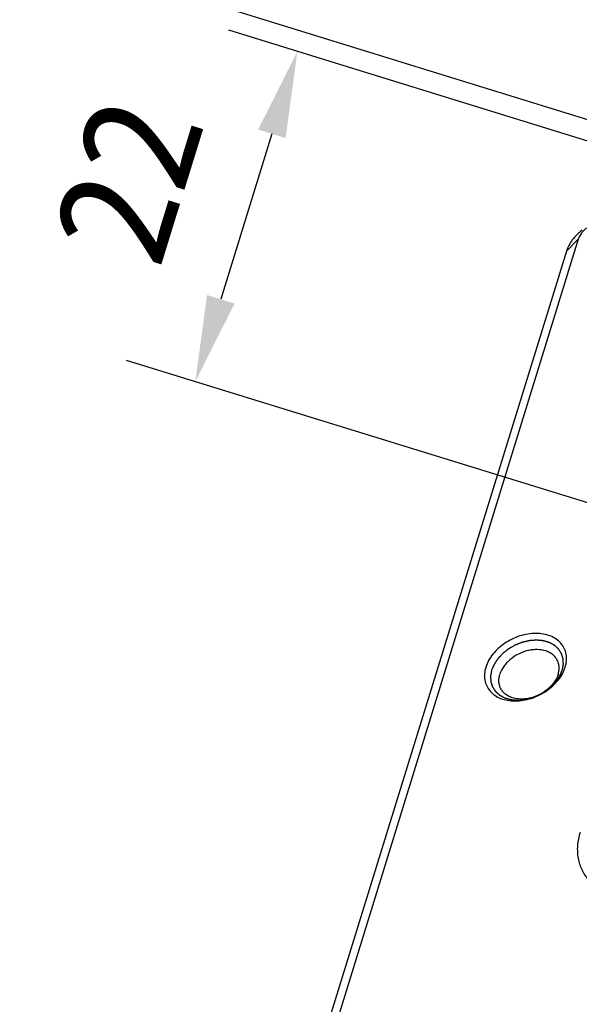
# Model space of a CAD drawing. Header units: millimetres. Extents: x 0 to 420, y 0 to 297.
# Tile 10 of 54: x 45 to 64, y 90 to 124. Entities that reach past the tile are written whole.
import ezdxf

# ---------------------------------------------------------------- set-up
doc = ezdxf.new("R2010")
doc.units = ezdxf.units.MM
doc.header["$LTSCALE"] = 23.1
doc.header["$PDMODE"] = 3
doc.header["$PDSIZE"] = 8
doc.layers.get('0').update_dxf_attribs({"linetype": 'CONTINUOUS'})
doc.layers.get('Defpoints').update_dxf_attribs({"linetype": 'CONTINUOUS'})
doc.layers.add('00_COMPONENTS', color=7, linetype='CONTINUOUS')
doc.layers.add('51__DRAFT_DIMS', color=7, linetype='CONTINUOUS')
doc.styles.get("Standard").update_dxf_attribs({"font": 'simfang.ttf'})
doc.dimstyles.new('DIMSTYLE_1', dxfattribs={"dimtxt": 4, "dimasz": 3, "dimexe": 2.5, "dimexo": 0.5, "dimgap": 1, "dimtad": 1, "dimlfac": 1.5, "dimdsep": 46, "dimtxsty": 'STANDARD', "dimblk": '_FILLED', "dimblk1": '_FILLED', "dimblk2": '_FILLED', "dimcen": 0.09, "dimclrt": 7, "dimazin": 2, "dimtp": 0.3, "dimtm": 0.3, "dimtfac": 1, "dimtofl": 0, "dimtmove": 0, "dimatfit": 3, "dimldrblk": '_FILLED', "dimfxl": 1, "dimtolj": 1, "dimarcsym": 0})
doc.dimstyles.new('DIMSTYLE_3', dxfattribs={"dimtxt": 4, "dimasz": 3, "dimexe": 2.5, "dimexo": 0.5, "dimgap": 1, "dimtad": 1, "dimlfac": 1.5, "dimdsep": 46, "dimtxsty": 'STANDARD', "dimblk": '_FILLED', "dimblk1": '_FILLED', "dimblk2": '_FILLED', "dimcen": 0.09, "dimclrt": 7, "dimazin": 2, "dimtp": 0.2, "dimtm": 0.2, "dimtfac": 1, "dimtofl": 0, "dimtmove": 0, "dimatfit": 3, "dimldrblk": '_FILLED', "dimfxl": 1, "dimtolj": 1, "dimarcsym": 0})

# ---------------------------------------------------------------- blocks, each defined once
blk = doc.blocks.new('_FILLED')
at = {"color": 0, "linetype": 'ByBlock'}
blk.add_solid([(0, 0), (-1, 0.167), (-1, -0.167)], dxfattribs=at)
blk = doc.blocks.new('*D12')
at = {"layer": '51__DRAFT_DIMS', "color": 0, "lineweight": -2}
for p, q in [((80.006, 115.259), (52.043, 123.9)), ((53.545, 120.296), (51.767, 114.54)), ((76.456, 103.77), (48.492, 112.412))]:
    blk.add_line(p, q, dxfattribs=at)
at = {"layer": 'Defpoints', "color": 0}
for p in [(80.484, 115.111), (50.881, 111.673), (76.934, 103.622)]:
    blk.add_point(p, dxfattribs=at)
at = {"layer": '51__DRAFT_DIMS', "color": 0, "linetype": 'ByBlock', "lineweight": -2, "xscale": 3, "yscale": 3, "zscale": 3}
for p, rotation in [((54.431, 123.162), 72.82762856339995), ((50.881, 111.673), 252.8276285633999)]:
    blk.add_blockref('_FILLED', p, dxfattribs=dict(at, rotation=rotation))
at = {"layer": '51__DRAFT_DIMS', "color": 7, "insert": (46.605, 119.288), "char_height": 4, "attachment_point": 2, "rotation": 72.8276, "line_spacing_factor": 0.9}
blk.add_mtext('\\A1;22{}{{\\H0.7x;}{}}', dxfattribs=at)
blk = doc.blocks.new('*D13')
at = {"layer": '51__DRAFT_DIMS', "color": 0, "lineweight": -2}
for p, q in [((67.883, 119.752), (41.743, 127.829)), ((43.246, 124.225), (28.832, 77.579)), ((51.697, 67.373), (25.557, 75.451))]:
    blk.add_line(p, q, dxfattribs=at)
at = {"layer": 'Defpoints', "color": 0}
for p in [(68.361, 119.604), (27.946, 74.713), (52.175, 67.226)]:
    blk.add_point(p, dxfattribs=at)
at = {"layer": '51__DRAFT_DIMS', "color": 0, "linetype": 'ByBlock', "lineweight": -2, "xscale": 3, "yscale": 3, "zscale": 3}
for p, rotation in [((44.132, 127.091), 72.82762856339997), ((27.946, 74.713), 252.8276285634)]:
    blk.add_blockref('_FILLED', p, dxfattribs=dict(at, rotation=rotation))
at = {"layer": '51__DRAFT_DIMS', "color": 7, "insert": (29.988, 102.772), "char_height": 4, "attachment_point": 2, "rotation": 72.8276, "line_spacing_factor": 0.9}
blk.add_mtext('\\A1;100{}{{\\H0.7x;}{}}', dxfattribs=at)

msp = doc.modelspace()

# ---------------------------------------------------------------- linework, layer by layer
at = {"layer": '00_COMPONENTS', "color": 7}
for p, q in [((64.207, 116.6256), (50.1178, 71.0329)), ((64.207, 116.6256), (63.7963, 116.2111)), ((63.7963, 116.2111), (49.7071, 70.6185))]:
    msp.add_line(p, q, dxfattribs=at)
for points, knots in [([(64.3415, 116.9431), (64.276, 116.8934), (64.1533, 116.7871), (63.9502, 116.5548), (63.8396, 116.3512), (63.7963, 116.2111)], [0, 0, 0, 0, 0.2668425, 0.5242718, 1, 1, 1, 1]), ([(64.4986, 117.017), (64.4635, 116.9905), (64.3979, 116.9336), (64.2893, 116.8094), (64.2301, 116.7005), (64.207, 116.6256)], [0, 0, 0, 0, 0.2668428, 0.5242718, 1, 1, 1, 1]), ([(63.752, 101.7408), (63.775, 101.8152), (63.8051, 101.9651), (63.7958, 102.1896), (63.7299, 102.3978), (63.6099, 102.5798), (63.4416, 102.7278), (63.2328, 102.8363), (62.9922, 102.902), (62.7288, 102.9233), (62.4524, 102.8997), (62.0786, 102.8096), (61.7244, 102.6383), (61.4211, 102.4012), (61.23, 102.1987), (61.0818, 101.9786), (61.0133, 101.8201), (60.9888, 101.7408)], [0, 0, 0, 0, 0.0572968, 0.1114527, 0.1637888, 0.2160482, 0.2699927, 0.3269903, 0.3877821, 0.4524557, 0.5205418, 0.5911519, 0.7347841, 0.8055559, 0.8738927, 0.9388775, 1, 1, 1, 1]), ([(63.6493, 101.6372), (63.6526, 101.6541), (63.6575, 101.6795), (63.6641, 101.7133), (63.669, 101.7387), (63.6731, 101.7598), (63.6764, 101.7767), (63.6788, 101.7894), (63.6813, 101.8021), (63.6833, 101.8126), (63.685, 101.8211), (63.686, 101.8264), (63.6868, 101.8306), (63.6874, 101.8337), (63.6879, 101.8364), (63.6883, 101.8382), (63.6885, 101.8393), (63.6887, 101.8401), (63.6886, 101.8408), (63.6886, 101.8419), (63.6885, 101.8436), (63.6884, 101.8462), (63.6882, 101.8492), (63.688, 101.8533), (63.6878, 101.8584), (63.6874, 101.8665), (63.687, 101.8767), (63.6864, 101.8889), (63.6858, 101.9011), (63.6851, 101.9173), (63.6842, 101.9377), (63.6832, 101.958), (63.6825, 101.9742), (63.6819, 101.9864), (63.6813, 101.9986), (63.6809, 102.0088), (63.6805, 102.0169), (63.6803, 102.022), (63.6801, 102.0261), (63.6799, 102.0291), (63.6798, 102.0317), (63.6798, 102.0335), (63.6797, 102.0345), (63.6797, 102.0352), (63.6794, 102.0359), (63.6792, 102.0369), (63.6786, 102.0385), (63.6779, 102.0409), (63.677, 102.0437), (63.6758, 102.0474), (63.6743, 102.0521), (63.672, 102.0596), (63.669, 102.069), (63.6654, 102.0802), (63.6619, 102.0915), (63.6571, 102.1065), (63.6512, 102.1252), (63.6453, 102.144), (63.6405, 102.159), (63.637, 102.1702), (63.6334, 102.1815), (63.6305, 102.1908), (63.6281, 102.1983), (63.6266, 102.203), (63.6254, 102.2068), (63.6245, 102.2096), (63.6238, 102.2119), (63.6233, 102.2136), (63.623, 102.2145), (63.6228, 102.2152), (63.6223, 102.2158), (63.6218, 102.2167), (63.6208, 102.2181), (63.6195, 102.2202), (63.6178, 102.2227), (63.6157, 102.2261), (63.6129, 102.2303), (63.6086, 102.2369), (63.6031, 102.2453), (63.5965, 102.2553), (63.59, 102.2654), (63.5812, 102.2788), (63.5703, 102.2955), (63.5594, 102.3122), (63.5506, 102.3256), (63.5441, 102.3356), (63.5375, 102.3456), (63.5321, 102.354), (63.5277, 102.3607), (63.525, 102.3649), (63.5228, 102.3682), (63.5211, 102.3707), (63.5198, 102.3728), (63.5188, 102.3743), (63.5183, 102.3751), (63.5179, 102.3758), (63.5173, 102.3762), (63.5165, 102.3769), (63.5152, 102.3781), (63.5133, 102.3798), (63.5111, 102.3818), (63.508, 102.3845), (63.5042, 102.3879), (63.4982, 102.3933), (63.4906, 102.4), (63.4816, 102.4081), (63.4725, 102.4162), (63.4604, 102.427), (63.4452, 102.4404), (63.4301, 102.4539), (63.418, 102.4647), (63.4089, 102.4728), (63.3999, 102.4809), (63.3923, 102.4876), (63.3863, 102.493), (63.3825, 102.4964), (63.3794, 102.4991), (63.3772, 102.5011), (63.3753, 102.5028), (63.374, 102.504), (63.3732, 102.5046), (63.3727, 102.5052), (63.3719, 102.5055), (63.371, 102.506), (63.3693, 102.5069), (63.367, 102.5081), (63.3641, 102.5096), (63.3604, 102.5117), (63.3556, 102.5142), (63.3481, 102.5182), (63.3386, 102.5232), (63.3273, 102.5292), (63.3159, 102.5352), (63.3008, 102.5433), (63.2819, 102.5533), (63.263, 102.5633), (63.2479, 102.5714), (63.2365, 102.5774), (63.2252, 102.5834), (63.2157, 102.5884), (63.2082, 102.5924), (63.2035, 102.5949), (63.1997, 102.5969), (63.1968, 102.5984), (63.1945, 102.5997), (63.1928, 102.6006), (63.1919, 102.6011), (63.1912, 102.6015), (63.1903, 102.6017), (63.1893, 102.602), (63.1873, 102.6025), (63.1846, 102.6033), (63.1813, 102.6043), (63.1769, 102.6055), (63.1714, 102.607), (63.1626, 102.6095), (63.1516, 102.6126), (63.1385, 102.6164), (63.1253, 102.6201), (63.1077, 102.625), (63.0858, 102.6313), (63.0638, 102.6375), (63.0463, 102.6424), (63.0331, 102.6462), (63.0199, 102.6499), (63.0089, 102.653), (63.0001, 102.6555), (62.9947, 102.657), (62.9903, 102.6583), (62.987, 102.6592), (62.9842, 102.66), (62.9823, 102.6605), (62.9812, 102.6608), (62.9804, 102.6611), (62.9795, 102.6611), (62.9782, 102.6612), (62.9761, 102.6614), (62.973, 102.6617), (62.9693, 102.662), (62.9644, 102.6624), (62.9582, 102.663), (62.9484, 102.6638), (62.9361, 102.6649), (62.9213, 102.6662), (62.9065, 102.6675), (62.8868, 102.6692), (62.8622, 102.6714), (62.8376, 102.6735), (62.8179, 102.6752), (62.8031, 102.6765), (62.7883, 102.6778), (62.776, 102.6789), (62.7662, 102.6797), (62.76, 102.6803), (62.7551, 102.6807), (62.7514, 102.681), (62.7483, 102.6813), (62.7462, 102.6815), (62.7449, 102.6816), (62.744, 102.6817), (62.7431, 102.6816), (62.7418, 102.6815), (62.7395, 102.6813), (62.7364, 102.681), (62.7325, 102.6807), (62.7274, 102.6803), (62.7211, 102.6798), (62.7109, 102.679), (62.6981, 102.6779), (62.6828, 102.6767), (62.6675, 102.6754), (62.6472, 102.6738), (62.6217, 102.6717), (62.5962, 102.6696), (62.5758, 102.668), (62.5605, 102.6667), (62.5452, 102.6655), (62.5325, 102.6645), (62.5223, 102.6636), (62.5159, 102.6631), (62.5108, 102.6627), (62.507, 102.6624), (62.5038, 102.6621), (62.5016, 102.662), (62.5003, 102.6618), (62.4993, 102.6618), (62.4984, 102.6615), (62.4971, 102.6612), (62.4948, 102.6607), (62.4916, 102.6599), (62.4877, 102.659), (62.4826, 102.6578), (62.4761, 102.6562), (62.4658, 102.6538), (62.4529, 102.6507), (62.4374, 102.647), (62.4219, 102.6434), (62.4013, 102.6384), (62.3755, 102.6323), (62.3497, 102.6262), (62.3291, 102.6213), (62.3136, 102.6176), (62.2981, 102.6139), (62.2852, 102.6108), (62.2749, 102.6084), (62.2684, 102.6068), (62.2633, 102.6056), (62.2594, 102.6047), (62.2562, 102.6039), (62.2539, 102.6034), (62.2526, 102.6031), (62.2517, 102.6029), (62.2507, 102.6025), (62.2495, 102.602), (62.2473, 102.6011), (62.2441, 102.5999), (62.2404, 102.5984), (62.2353, 102.5964), (62.2291, 102.5939), (62.219, 102.5899), (62.2064, 102.5849), (62.1914, 102.5789), (62.1763, 102.5729), (62.1562, 102.565), (62.1311, 102.555), (62.1059, 102.545), (62.0858, 102.5371), (62.0708, 102.5311), (62.0557, 102.5251), (62.0431, 102.5201), (62.0331, 102.5161), (62.0268, 102.5136), (62.0218, 102.5116), (62.018, 102.5101), (62.0149, 102.5089), (62.0127, 102.508), (62.0114, 102.5075), (62.0105, 102.5072), (62.0096, 102.5066), (62.0084, 102.506), (62.0063, 102.5048), (62.0033, 102.5031), (61.9997, 102.501), (61.9949, 102.4983), (61.989, 102.4948), (61.9794, 102.4894), (61.9675, 102.4825), (61.9531, 102.4743), (61.9388, 102.4661), (61.9197, 102.4551), (61.8958, 102.4415), (61.8719, 102.4278), (61.8528, 102.4168), (61.8384, 102.4086), (61.8241, 102.4004), (61.8122, 102.3935), (61.8026, 102.3881), (61.7966, 102.3846), (61.7918, 102.3819), (61.7883, 102.3799), (61.7853, 102.3781), (61.7832, 102.377), (61.782, 102.3763), (61.7811, 102.3758), (61.7803, 102.3751), (61.7793, 102.3743), (61.7774, 102.3729), (61.7748, 102.3708), (61.7717, 102.3684), (61.7675, 102.3651), (61.7623, 102.361), (61.7539, 102.3544), (61.7434, 102.3462), (61.7309, 102.3364), (61.7183, 102.3265), (61.7016, 102.3134), (61.6807, 102.297), (61.6598, 102.2806), (61.643, 102.2675), (61.6305, 102.2576), (61.6179, 102.2478), (61.6075, 102.2396), (61.5991, 102.233), (61.5939, 102.2289), (61.5897, 102.2256), (61.5866, 102.2232), (61.584, 102.2211), (61.5821, 102.2197), (61.5811, 102.2188), (61.5803, 102.2183), (61.5796, 102.2175), (61.5787, 102.2166), (61.5772, 102.215), (61.575, 102.2126), (61.5724, 102.2098), (61.5689, 102.2061), (61.5645, 102.2014), (61.5574, 102.1939), (61.5486, 102.1846), (61.5381, 102.1733), (61.5275, 102.1621), (61.5135, 102.1471), (61.4959, 102.1284), (61.4783, 102.1097), (61.4643, 102.0947), (61.4537, 102.0835), (61.4432, 102.0723), (61.4344, 102.0629), (61.4273, 102.0554), (61.4229, 102.0508), (61.4194, 102.047), (61.4168, 102.0442), (61.4146, 102.0419), (61.413, 102.0402), (61.4122, 102.0393), (61.4115, 102.0386), (61.411, 102.0378), (61.4103, 102.0368), (61.4091, 102.035), (61.4074, 102.0325), (61.4054, 102.0295), (61.4027, 102.0254), (61.3993, 102.0203), (61.3939, 102.0122), (61.3871, 102.002), (61.3789, 101.9899), (61.3708, 101.9777), (61.3599, 101.9614), (61.3464, 101.9411), (61.3328, 101.9208), (61.3219, 101.9046), (61.3138, 101.8924), (61.3056, 101.8802), (61.2988, 101.8701), (61.2934, 101.8619), (61.29, 101.8569), (61.2873, 101.8528), (61.2853, 101.8498), (61.2836, 101.8472), (61.2824, 101.8454), (61.2817, 101.8444), (61.2812, 101.8437), (61.2809, 101.8429), (61.2804, 101.8418), (61.2796, 101.8399), (61.2784, 101.8372), (61.2771, 101.834), (61.2752, 101.8297), (61.2729, 101.8243), (61.2693, 101.8157), (61.2647, 101.805), (61.2592, 101.7921), (61.2537, 101.7792), (61.2464, 101.7619), (61.2372, 101.7404), (61.2262, 101.7146), (61.2115, 101.6802), (61.2005, 101.6544), (61.1932, 101.6372)], [0, 0, 0, 0, 0.015625, 0.0234375, 0.03125, 0.0390625, 0.0429688, 0.046875, 0.0507812, 0.0546875, 0.0566406, 0.0585938, 0.0595703, 0.0605469, 0.0615234, 0.0620117, 0.0622559, 0.0625, 0.0627441, 0.0629883, 0.0634766, 0.0644531, 0.0654297, 0.0664062, 0.0683594, 0.0703125, 0.0742188, 0.078125, 0.0820312, 0.0859375, 0.09375, 0.1015625, 0.1054688, 0.109375, 0.1132812, 0.1171875, 0.1191406, 0.1210938, 0.1220703, 0.1230469, 0.1240234, 0.1245117, 0.1247559, 0.125, 0.1252441, 0.1254883, 0.1259766, 0.1269531, 0.1279297, 0.1289062, 0.1308594, 0.1328125, 0.1367188, 0.140625, 0.1445312, 0.1484375, 0.15625, 0.1640625, 0.1679688, 0.171875, 0.1757812, 0.1796875, 0.1816406, 0.1835938, 0.1845703, 0.1855469, 0.1865234, 0.1870117, 0.1872559, 0.1875, 0.1877441, 0.1879883, 0.1884766, 0.1894531, 0.1904297, 0.1914062, 0.1933594, 0.1953125, 0.1992188, 0.203125, 0.2070312, 0.2109375, 0.21875, 0.2265625, 0.2304688, 0.234375, 0.2382812, 0.2421875, 0.2441406, 0.2460938, 0.2470703, 0.2480469, 0.2490234, 0.2495117, 0.2497559, 0.25, 0.2502441, 0.2504883, 0.2509766, 0.2519531, 0.2529297, 0.2539062, 0.2558594, 0.2578125, 0.2617188, 0.265625, 0.2695312, 0.2734375, 0.28125, 0.2890625, 0.2929688, 0.296875, 0.3007812, 0.3046875, 0.3066406, 0.3085938, 0.3095703, 0.3105469, 0.3115234, 0.3120117, 0.3122559, 0.3125, 0.3127441, 0.3129883, 0.3134766, 0.3144531, 0.3154297, 0.3164062, 0.3183594, 0.3203125, 0.3242188, 0.328125, 0.3320312, 0.3359375, 0.34375, 0.3515625, 0.3554688, 0.359375, 0.3632812, 0.3671875, 0.3691406, 0.3710938, 0.3720703, 0.3730469, 0.3740234, 0.3745117, 0.3747559, 0.375, 0.3752441, 0.3754883, 0.3759766, 0.3769531, 0.3779297, 0.3789062, 0.3808594, 0.3828125, 0.3867188, 0.390625, 0.3945312, 0.3984375, 0.40625, 0.4140625, 0.4179688, 0.421875, 0.4257812, 0.4296875, 0.4316406, 0.4335938, 0.4345703, 0.4355469, 0.4365234, 0.4370117, 0.4372559, 0.4375, 0.4377441, 0.4379883, 0.4384766, 0.4394531, 0.4404297, 0.4414062, 0.4433594, 0.4453125, 0.4492188, 0.453125, 0.4570312, 0.4609375, 0.46875, 0.4765625, 0.4804688, 0.484375, 0.4882812, 0.4921875, 0.4941406, 0.4960938, 0.4970703, 0.4980469, 0.4990234, 0.4995117, 0.4997559, 0.5, 0.5002441, 0.5004883, 0.5009766, 0.5019531, 0.5029297, 0.5039062, 0.5058594, 0.5078125, 0.5117188, 0.515625, 0.5195312, 0.5234375, 0.53125, 0.5390625, 0.5429688, 0.546875, 0.5507812, 0.5546875, 0.5566406, 0.5585938, 0.5595703, 0.5605469, 0.5615234, 0.5620117, 0.5622559, 0.5625, 0.5627441, 0.5629883, 0.5634766, 0.5644531, 0.5654297, 0.5664062, 0.5683594, 0.5703125, 0.5742188, 0.578125, 0.5820312, 0.5859375, 0.59375, 0.6015625, 0.6054688, 0.609375, 0.6132812, 0.6171875, 0.6191406, 0.6210938, 0.6220703, 0.6230469, 0.6240234, 0.6245117, 0.6247559, 0.625, 0.6252441, 0.6254883, 0.6259766, 0.6269531, 0.6279297, 0.6289062, 0.6308594, 0.6328125, 0.6367188, 0.640625, 0.6445312, 0.6484375, 0.65625, 0.6640625, 0.6679688, 0.671875, 0.6757812, 0.6796875, 0.6816406, 0.6835938, 0.6845703, 0.6855469, 0.6865234, 0.6870117, 0.6872559, 0.6875, 0.6877441, 0.6879883, 0.6884766, 0.6894531, 0.6904297, 0.6914062, 0.6933594, 0.6953125, 0.6992188, 0.703125, 0.7070312, 0.7109375, 0.71875, 0.7265625, 0.7304688, 0.734375, 0.7382812, 0.7421875, 0.7441406, 0.7460938, 0.7470703, 0.7480469, 0.7490234, 0.7495117, 0.7497559, 0.75, 0.7502441, 0.7504883, 0.7509766, 0.7519531, 0.7529297, 0.7539062, 0.7558594, 0.7578125, 0.7617188, 0.765625, 0.7695312, 0.7734375, 0.78125, 0.7890625, 0.7929688, 0.796875, 0.8007812, 0.8046875, 0.8066406, 0.8085938, 0.8095703, 0.8105469, 0.8115234, 0.8120117, 0.8122559, 0.8125, 0.8127441, 0.8129883, 0.8134766, 0.8144531, 0.8154297, 0.8164062, 0.8183594, 0.8203125, 0.8242188, 0.828125, 0.8320312, 0.8359375, 0.84375, 0.8515625, 0.8554688, 0.859375, 0.8632812, 0.8671875, 0.8691406, 0.8710938, 0.8720703, 0.8730469, 0.8740234, 0.8745117, 0.8747559, 0.875, 0.8752441, 0.8754883, 0.8759766, 0.8769531, 0.8779297, 0.8789062, 0.8808594, 0.8828125, 0.8867188, 0.890625, 0.8945312, 0.8984375, 0.90625, 0.9140625, 0.9179688, 0.921875, 0.9257812, 0.9296875, 0.9316406, 0.9335938, 0.9345703, 0.9355469, 0.9365234, 0.9370117, 0.9372559, 0.9375, 0.9377441, 0.9379883, 0.9384766, 0.9394531, 0.9404297, 0.9414062, 0.9433594, 0.9453125, 0.9492188, 0.953125, 0.9570312, 0.9609375, 0.96875, 0.9765625, 0.984375, 1, 1, 1, 1]), ([(63.4799, 101.9768), (63.4614, 102.0146), (63.4151, 102.0872), (63.3226, 102.1799), (63.2091, 102.2547), (63.0299, 102.3301), (62.8253, 102.36), (62.6129, 102.3487), (62.3896, 102.3084), (62.1181, 102.2069), (61.8764, 102.0477), (61.7134, 101.8916), (61.5811, 101.7279), (61.5089, 101.588), (61.4793, 101.4922)], [0, 0, 0, 0, 0.0507461, 0.1026299, 0.156609, 0.2133398, 0.3356261, 0.4012077, 0.4690088, 0.6081778, 0.7469379, 0.8142557, 0.8792088, 1, 1, 1, 1]), ([(60.9888, 101.7408), (60.9658, 101.6665), (60.9358, 101.5166), (60.9451, 101.292), (61.0109, 101.0839), (61.131, 100.9018), (61.2993, 100.7539), (61.508, 100.6454), (61.7486, 100.5796), (62.012, 100.5583), (62.2884, 100.5819), (62.6622, 100.672), (63.0164, 100.8433), (63.3197, 101.0805), (63.5109, 101.283), (63.659, 101.5031), (63.7275, 101.6615), (63.752, 101.7408)], [0, 0, 0, 0, 0.0572968, 0.1114527, 0.1637888, 0.2160482, 0.2699927, 0.3269903, 0.3877821, 0.4524557, 0.5205418, 0.5911519, 0.7347841, 0.8055559, 0.8738927, 0.9388775, 1, 1, 1, 1]), ([(63.5056, 101.4922), (63.5185, 101.534), (63.5374, 101.6179), (63.5431, 101.7444), (63.5252, 101.8656), (63.4974, 101.9413), (63.4799, 101.9768)], [0, 0, 0, 0, 0.264426, 0.5170839, 0.7609157, 1, 1, 1, 1]), ([(61.1932, 101.6372), (61.1899, 101.6203), (61.185, 101.595), (61.1784, 101.5611), (61.1735, 101.5358), (61.1694, 101.5147), (61.1662, 101.4978), (61.1637, 101.4851), (61.1612, 101.4724), (61.1592, 101.4618), (61.1576, 101.4534), (61.1565, 101.4481), (61.1557, 101.4439), (61.1551, 101.4407), (61.1546, 101.4381), (61.1542, 101.4362), (61.154, 101.4352), (61.1538, 101.4343), (61.1539, 101.4336), (61.1539, 101.4326), (61.154, 101.4308), (61.1542, 101.4283), (61.1543, 101.4252), (61.1545, 101.4211), (61.1547, 101.4161), (61.1551, 101.4079), (61.1556, 101.3978), (61.1561, 101.3856), (61.1567, 101.3734), (61.1574, 101.3571), (61.1584, 101.3368), (61.1593, 101.3165), (61.16, 101.3002), (61.1606, 101.288), (61.1612, 101.2758), (61.1616, 101.2656), (61.162, 101.2575), (61.1622, 101.2524), (61.1624, 101.2484), (61.1626, 101.2453), (61.1627, 101.2428), (61.1628, 101.241), (61.1628, 101.24), (61.1628, 101.2392), (61.1631, 101.2385), (61.1634, 101.2376), (61.1639, 101.2359), (61.1646, 101.2336), (61.1655, 101.2308), (61.1667, 101.227), (61.1682, 101.2223), (61.1706, 101.2148), (61.1735, 101.2055), (61.1771, 101.1942), (61.1806, 101.183), (61.1854, 101.168), (61.1913, 101.1492), (61.1972, 101.1305), (61.202, 101.1155), (61.2055, 101.1042), (61.2091, 101.093), (61.212, 101.0836), (61.2144, 101.0761), (61.2159, 101.0714), (61.2171, 101.0677), (61.218, 101.0649), (61.2187, 101.0625), (61.2192, 101.0609), (61.2195, 101.06), (61.2197, 101.0592), (61.2202, 101.0586), (61.2207, 101.0578), (61.2217, 101.0563), (61.223, 101.0542), (61.2247, 101.0517), (61.2269, 101.0484), (61.2296, 101.0442), (61.234, 101.0375), (61.2394, 101.0291), (61.246, 101.0191), (61.2525, 101.0091), (61.2613, 100.9957), (61.2722, 100.979), (61.2831, 100.9622), (61.2919, 100.9489), (61.2984, 100.9388), (61.305, 100.9288), (61.3104, 100.9204), (61.3148, 100.9137), (61.3175, 100.9096), (61.3197, 100.9062), (61.3214, 100.9037), (61.3227, 100.9016), (61.3237, 100.9002), (61.3243, 100.8993), (61.3246, 100.8987), (61.3252, 100.8982), (61.326, 100.8975), (61.3273, 100.8963), (61.3292, 100.8947), (61.3315, 100.8926), (61.3345, 100.8899), (61.3383, 100.8866), (61.3443, 100.8812), (61.3519, 100.8744), (61.361, 100.8664), (61.37, 100.8583), (61.3821, 100.8475), (61.3973, 100.834), (61.4124, 100.8205), (61.4245, 100.8097), (61.4336, 100.8017), (61.4426, 100.7936), (61.4502, 100.7868), (61.4563, 100.7814), (61.46, 100.7781), (61.4631, 100.7754), (61.4653, 100.7734), (61.4672, 100.7717), (61.4685, 100.7705), (61.4693, 100.7698), (61.4698, 100.7693), (61.4706, 100.7689), (61.4715, 100.7684), (61.4732, 100.7676), (61.4755, 100.7663), (61.4784, 100.7648), (61.4822, 100.7628), (61.4869, 100.7603), (61.4944, 100.7563), (61.5039, 100.7513), (61.5152, 100.7452), (61.5266, 100.7392), (61.5417, 100.7312), (61.5606, 100.7212), (61.5795, 100.7111), (61.5946, 100.7031), (61.606, 100.6971), (61.6173, 100.6911), (61.6268, 100.686), (61.6343, 100.682), (61.6391, 100.6795), (61.6428, 100.6775), (61.6457, 100.676), (61.648, 100.6747), (61.6497, 100.6739), (61.6506, 100.6734), (61.6513, 100.6729), (61.6522, 100.6728), (61.6533, 100.6724), (61.6552, 100.6719), (61.6579, 100.6711), (61.6612, 100.6702), (61.6656, 100.669), (61.6711, 100.6674), (61.6799, 100.6649), (61.6909, 100.6618), (61.704, 100.6581), (61.7172, 100.6544), (61.7348, 100.6494), (61.7567, 100.6432), (61.7787, 100.637), (61.7963, 100.632), (61.8094, 100.6283), (61.8226, 100.6246), (61.8336, 100.6215), (61.8424, 100.619), (61.8479, 100.6174), (61.8522, 100.6162), (61.8555, 100.6153), (61.8583, 100.6145), (61.8602, 100.6139), (61.8613, 100.6136), (61.8621, 100.6133), (61.8631, 100.6133), (61.8643, 100.6132), (61.8664, 100.613), (61.8695, 100.6127), (61.8732, 100.6124), (61.8781, 100.612), (61.8843, 100.6115), (61.8941, 100.6106), (61.9064, 100.6095), (61.9212, 100.6082), (61.936, 100.607), (61.9557, 100.6052), (61.9803, 100.6031), (62.0049, 100.6009), (62.0246, 100.5992), (62.0394, 100.5979), (62.0542, 100.5967), (62.0665, 100.5956), (62.0763, 100.5947), (62.0825, 100.5942), (62.0874, 100.5938), (62.0911, 100.5934), (62.0942, 100.5932), (62.0963, 100.593), (62.0976, 100.5929), (62.0985, 100.5927), (62.0995, 100.5929), (62.1007, 100.593), (62.103, 100.5932), (62.1061, 100.5934), (62.11, 100.5937), (62.1151, 100.5941), (62.1214, 100.5947), (62.1316, 100.5955), (62.1444, 100.5965), (62.1597, 100.5978), (62.175, 100.599), (62.1954, 100.6007), (62.2208, 100.6027), (62.2463, 100.6048), (62.2667, 100.6065), (62.282, 100.6077), (62.2973, 100.6089), (62.31, 100.61), (62.3202, 100.6108), (62.3266, 100.6113), (62.3317, 100.6117), (62.3355, 100.6121), (62.3387, 100.6123), (62.341, 100.6125), (62.3422, 100.6126), (62.3432, 100.6126), (62.3442, 100.6129), (62.3454, 100.6132), (62.3477, 100.6138), (62.3509, 100.6145), (62.3548, 100.6154), (62.36, 100.6167), (62.3664, 100.6182), (62.3767, 100.6207), (62.3896, 100.6237), (62.4051, 100.6274), (62.4206, 100.6311), (62.4412, 100.636), (62.467, 100.6421), (62.4928, 100.6483), (62.5134, 100.6532), (62.5289, 100.6569), (62.5444, 100.6605), (62.5573, 100.6636), (62.5676, 100.6661), (62.5741, 100.6676), (62.5792, 100.6688), (62.5831, 100.6698), (62.5863, 100.6705), (62.5886, 100.6711), (62.5899, 100.6714), (62.5908, 100.6716), (62.5918, 100.672), (62.593, 100.6725), (62.5952, 100.6733), (62.5984, 100.6746), (62.6021, 100.6761), (62.6072, 100.6781), (62.6135, 100.6806), (62.6235, 100.6846), (62.6361, 100.6895), (62.6511, 100.6955), (62.6662, 100.7015), (62.6863, 100.7095), (62.7114, 100.7194), (62.7366, 100.7294), (62.7567, 100.7374), (62.7717, 100.7434), (62.7868, 100.7493), (62.7994, 100.7543), (62.8094, 100.7583), (62.8157, 100.7608), (62.8207, 100.7628), (62.8245, 100.7643), (62.8276, 100.7656), (62.8298, 100.7664), (62.8311, 100.7669), (62.832, 100.7673), (62.8329, 100.7678), (62.8341, 100.7685), (62.8362, 100.7697), (62.8392, 100.7714), (62.8428, 100.7735), (62.8476, 100.7762), (62.8535, 100.7796), (62.8631, 100.7851), (62.875, 100.7919), (62.8894, 100.8001), (62.9037, 100.8084), (62.9228, 100.8193), (62.9467, 100.833), (62.9706, 100.8467), (62.9897, 100.8576), (63.0041, 100.8658), (63.0184, 100.8741), (63.0304, 100.8809), (63.0399, 100.8864), (63.0459, 100.8898), (63.0507, 100.8925), (63.0543, 100.8946), (63.0572, 100.8963), (63.0593, 100.8975), (63.0605, 100.8982), (63.0615, 100.8987), (63.0622, 100.8993), (63.0633, 100.9001), (63.0651, 100.9016), (63.0677, 100.9036), (63.0708, 100.9061), (63.075, 100.9094), (63.0802, 100.9135), (63.0886, 100.92), (63.0991, 100.9282), (63.1116, 100.9381), (63.1242, 100.9479), (63.1409, 100.961), (63.1618, 100.9775), (63.1827, 100.9939), (63.1995, 101.007), (63.212, 101.0168), (63.2246, 101.0267), (63.235, 101.0349), (63.2434, 101.0414), (63.2486, 101.0455), (63.2528, 101.0488), (63.256, 101.0513), (63.2586, 101.0533), (63.2604, 101.0548), (63.2614, 101.0556), (63.2623, 101.0562), (63.2629, 101.0569), (63.2638, 101.0578), (63.2653, 101.0595), (63.2675, 101.0618), (63.2701, 101.0646), (63.2737, 101.0684), (63.278, 101.073), (63.2851, 101.0805), (63.2939, 101.0899), (63.3044, 101.1011), (63.315, 101.1123), (63.329, 101.1273), (63.3466, 101.146), (63.3642, 101.1647), (63.3783, 101.1797), (63.3888, 101.1909), (63.3994, 101.2022), (63.4081, 101.2115), (63.4152, 101.219), (63.4196, 101.2237), (63.4231, 101.2274), (63.4257, 101.2302), (63.4279, 101.2326), (63.4295, 101.2342), (63.4303, 101.2352), (63.431, 101.2358), (63.4315, 101.2366), (63.4322, 101.2376), (63.4334, 101.2394), (63.4351, 101.2419), (63.4371, 101.245), (63.4398, 101.2491), (63.4432, 101.2541), (63.4486, 101.2622), (63.4554, 101.2724), (63.4636, 101.2846), (63.4717, 101.2968), (63.4826, 101.313), (63.4962, 101.3333), (63.5097, 101.3536), (63.5206, 101.3699), (63.5287, 101.3821), (63.5369, 101.3942), (63.5437, 101.4044), (63.5491, 101.4125), (63.5525, 101.4176), (63.5552, 101.4216), (63.5572, 101.4247), (63.5589, 101.4272), (63.5601, 101.429), (63.5608, 101.43), (63.5614, 101.4308), (63.5616, 101.4316), (63.5621, 101.4327), (63.5629, 101.4345), (63.5641, 101.4372), (63.5654, 101.4405), (63.5673, 101.4448), (63.5696, 101.4501), (63.5732, 101.4587), (63.5778, 101.4695), (63.5833, 101.4824), (63.5888, 101.4953), (63.5962, 101.5125), (63.6053, 101.534), (63.6163, 101.5598), (63.631, 101.5942), (63.642, 101.62), (63.6493, 101.6372)], [0, 0, 0, 0, 0.015625, 0.0234375, 0.03125, 0.0390625, 0.0429688, 0.046875, 0.0507812, 0.0546875, 0.0566406, 0.0585938, 0.0595703, 0.0605469, 0.0615234, 0.0620117, 0.0622559, 0.0625, 0.0627441, 0.0629883, 0.0634766, 0.0644531, 0.0654297, 0.0664062, 0.0683594, 0.0703125, 0.0742188, 0.078125, 0.0820312, 0.0859375, 0.09375, 0.1015625, 0.1054688, 0.109375, 0.1132812, 0.1171875, 0.1191406, 0.1210938, 0.1220703, 0.1230469, 0.1240234, 0.1245117, 0.1247559, 0.125, 0.1252441, 0.1254883, 0.1259766, 0.1269531, 0.1279297, 0.1289062, 0.1308594, 0.1328125, 0.1367188, 0.140625, 0.1445312, 0.1484375, 0.15625, 0.1640625, 0.1679688, 0.171875, 0.1757812, 0.1796875, 0.1816406, 0.1835938, 0.1845703, 0.1855469, 0.1865234, 0.1870117, 0.1872559, 0.1875, 0.1877441, 0.1879883, 0.1884766, 0.1894531, 0.1904297, 0.1914062, 0.1933594, 0.1953125, 0.1992188, 0.203125, 0.2070312, 0.2109375, 0.21875, 0.2265625, 0.2304688, 0.234375, 0.2382812, 0.2421875, 0.2441406, 0.2460938, 0.2470703, 0.2480469, 0.2490234, 0.2495117, 0.2497559, 0.25, 0.2502441, 0.2504883, 0.2509766, 0.2519531, 0.2529297, 0.2539062, 0.2558594, 0.2578125, 0.2617188, 0.265625, 0.2695312, 0.2734375, 0.28125, 0.2890625, 0.2929688, 0.296875, 0.3007812, 0.3046875, 0.3066406, 0.3085938, 0.3095703, 0.3105469, 0.3115234, 0.3120117, 0.3122559, 0.3125, 0.3127441, 0.3129883, 0.3134766, 0.3144531, 0.3154297, 0.3164062, 0.3183594, 0.3203125, 0.3242188, 0.328125, 0.3320312, 0.3359375, 0.34375, 0.3515625, 0.3554688, 0.359375, 0.3632812, 0.3671875, 0.3691406, 0.3710938, 0.3720703, 0.3730469, 0.3740234, 0.3745117, 0.3747559, 0.375, 0.3752441, 0.3754883, 0.3759766, 0.3769531, 0.3779297, 0.3789062, 0.3808594, 0.3828125, 0.3867188, 0.390625, 0.3945312, 0.3984375, 0.40625, 0.4140625, 0.4179688, 0.421875, 0.4257812, 0.4296875, 0.4316406, 0.4335938, 0.4345703, 0.4355469, 0.4365234, 0.4370117, 0.4372559, 0.4375, 0.4377441, 0.4379883, 0.4384766, 0.4394531, 0.4404297, 0.4414062, 0.4433594, 0.4453125, 0.4492188, 0.453125, 0.4570312, 0.4609375, 0.46875, 0.4765625, 0.4804688, 0.484375, 0.4882812, 0.4921875, 0.4941406, 0.4960938, 0.4970703, 0.4980469, 0.4990234, 0.4995117, 0.4997559, 0.5, 0.5002441, 0.5004883, 0.5009766, 0.5019531, 0.5029297, 0.5039062, 0.5058594, 0.5078125, 0.5117188, 0.515625, 0.5195312, 0.5234375, 0.53125, 0.5390625, 0.5429688, 0.546875, 0.5507812, 0.5546875, 0.5566406, 0.5585938, 0.5595703, 0.5605469, 0.5615234, 0.5620117, 0.5622559, 0.5625, 0.5627441, 0.5629883, 0.5634766, 0.5644531, 0.5654297, 0.5664062, 0.5683594, 0.5703125, 0.5742188, 0.578125, 0.5820312, 0.5859375, 0.59375, 0.6015625, 0.6054688, 0.609375, 0.6132812, 0.6171875, 0.6191406, 0.6210938, 0.6220703, 0.6230469, 0.6240234, 0.6245117, 0.6247559, 0.625, 0.6252441, 0.6254883, 0.6259766, 0.6269531, 0.6279297, 0.6289062, 0.6308594, 0.6328125, 0.6367188, 0.640625, 0.6445312, 0.6484375, 0.65625, 0.6640625, 0.6679688, 0.671875, 0.6757812, 0.6796875, 0.6816406, 0.6835938, 0.6845703, 0.6855469, 0.6865234, 0.6870117, 0.6872559, 0.6875, 0.6877441, 0.6879883, 0.6884766, 0.6894531, 0.6904297, 0.6914062, 0.6933594, 0.6953125, 0.6992188, 0.703125, 0.7070312, 0.7109375, 0.71875, 0.7265625, 0.7304688, 0.734375, 0.7382812, 0.7421875, 0.7441406, 0.7460938, 0.7470703, 0.7480469, 0.7490234, 0.7495117, 0.7497559, 0.75, 0.7502441, 0.7504883, 0.7509766, 0.7519531, 0.7529297, 0.7539062, 0.7558594, 0.7578125, 0.7617188, 0.765625, 0.7695312, 0.7734375, 0.78125, 0.7890625, 0.7929688, 0.796875, 0.8007812, 0.8046875, 0.8066406, 0.8085938, 0.8095703, 0.8105469, 0.8115234, 0.8120117, 0.8122559, 0.8125, 0.8127441, 0.8129883, 0.8134766, 0.8144531, 0.8154297, 0.8164062, 0.8183594, 0.8203125, 0.8242188, 0.828125, 0.8320312, 0.8359375, 0.84375, 0.8515625, 0.8554688, 0.859375, 0.8632812, 0.8671875, 0.8691406, 0.8710938, 0.8720703, 0.8730469, 0.8740234, 0.8745117, 0.8747559, 0.875, 0.8752441, 0.8754883, 0.8759766, 0.8769531, 0.8779297, 0.8789062, 0.8808594, 0.8828125, 0.8867188, 0.890625, 0.8945312, 0.8984375, 0.90625, 0.9140625, 0.9179688, 0.921875, 0.9257812, 0.9296875, 0.9316406, 0.9335938, 0.9345703, 0.9355469, 0.9365234, 0.9370117, 0.9372559, 0.9375, 0.9377441, 0.9379883, 0.9384766, 0.9394531, 0.9404297, 0.9414062, 0.9433594, 0.9453125, 0.9492188, 0.953125, 0.9570312, 0.9609375, 0.96875, 0.9765625, 0.984375, 1, 1, 1, 1]), ([(61.5049, 101.0076), (61.4875, 101.0431), (61.4597, 101.1188), (61.4417, 101.2399), (61.4474, 101.3664), (61.4663, 101.4504), (61.4793, 101.4922)], [0, 0, 0, 0, 0.2390843, 0.4829161, 0.735574, 1, 1, 1, 1]), ([(63.5056, 101.4922), (63.476, 101.3963), (63.4037, 101.2564), (63.2715, 101.0927), (63.1085, 100.9366), (62.8668, 100.7774), (62.5953, 100.676), (62.372, 100.6357), (62.1596, 100.6244), (61.9549, 100.6543), (61.7758, 100.7297), (61.6623, 100.8045), (61.5697, 100.8972), (61.5235, 100.9697), (61.5049, 101.0076)], [0, 0, 0, 0, 0.1207912, 0.1857443, 0.2530621, 0.3918222, 0.5309912, 0.5987923, 0.6643739, 0.7866602, 0.843391, 0.8973701, 0.9492539, 1, 1, 1, 1]), ([(69.8059, 95.9964), (69.7568, 95.8378), (69.6199, 95.5209), (69.3236, 95.0807), (68.9414, 94.6758), (68.488, 94.3213), (67.9802, 94.0301), (67.437, 93.8132), (66.8786, 93.6786), (66.3259, 93.6315), (65.7991, 93.6741), (65.318, 93.8055), (64.9648, 93.9891), (64.7265, 94.1753), (64.5725, 94.3307), (64.4423, 94.5025), (64.3373, 94.6888), (64.2587, 94.8878), (64.207, 95.0975), (64.183, 95.3158), (64.1878, 95.6194), (64.2336, 95.8477), (64.2795, 95.9964)], [0, 0, 0, 0, 0.0610728, 0.1260045, 0.1942856, 0.2649997, 0.336966, 0.4088767, 0.4794293, 0.5474599, 0.6120808, 0.672823, 0.7297742, 0.7570858, 0.7837831, 0.8100557, 0.836119, 0.8622016, 0.888531, 0.915319, 0.9427499, 1, 1, 1, 1])]:
    msp.add_open_spline(points, degree=3, knots=knots, dxfattribs=at)

# ---------------------------------------------------------------- dimensions: what is measured, and where the dimension line sits
at = {"layer": '51__DRAFT_DIMS', "color": 7}
for base, p1, p2, text, dimstyle, picture, middle in [((27.9459, 74.7129), (68.361, 119.604), (52.1748, 67.2256), '100{}{{\\H0.7x;}{}}', 'DIMSTYLE_1', '*D13', (32.5357, 101.9847)), ((50.8808, 111.6734), (80.4838, 115.1113), (76.9335, 103.6225), '22{}{{\\H0.7x;}{}}', 'DIMSTYLE_3', '*D12', (49.1527, 118.5004))]:
    dim = msp.add_linear_dim(base=base, p1=p1, p2=p2, angle=252.82763, text=text, dimstyle=dimstyle, override={"dimlfac": 1.5}, dxfattribs=at)
    dim.commit()
    dim.dimension.update_dxf_attribs({"geometry": picture, "text_midpoint": middle})

doc.saveas('drawing.dxf')
